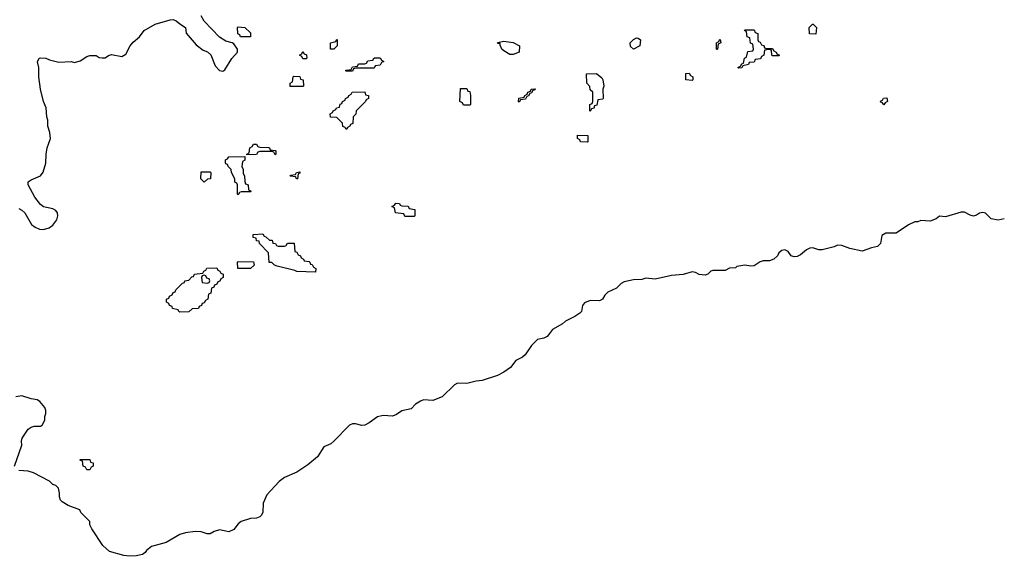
# Model space of a CAD drawing. Header units: inches. Extents: x 2774406 to 2911609, y 892737 to 1000506.
# Tile 33 of 79: x 2825536 to 2831910, y 938565 to 942040. Entities that reach past the tile are written whole.
import ezdxf

# ---------------------------------------------------------------- set-up
doc = ezdxf.new("R2010")
doc.units = ezdxf.units.IN
doc.header["$MEASUREMENT"] = 0
for name, color, linetype in [('C8923', 7, 'Continuous'), ('C8924', 7, 'Continuous'), ('C8934', 7, 'Continuous')]:
    doc.layers.add(name, color=color, linetype=linetype)

msp = doc.modelspace()

# ---------------------------------------------------------------- linework, layer by layer
at = {"layer": 'C8923', "color": 6}
for points in [[(2828959.1, 940000), (2828950, 939988.2), (2828930, 939978.4), (2828889, 939970), (2828849, 939930), (2828809, 939870), (2828790, 939854.8), (2828747.6, 939832.4), (2828712.7, 939787.3), (2828670, 939757.1), (2828630, 939737.1), (2828530, 939703.8), (2828490, 939700.5), (2828430, 939683.8), (2828370, 939685.5), (2828350, 939674.8), (2828270, 939598), (2828210, 939574.9), (2828150, 939578), (2828130, 939570.5), (2828099, 939550), (2828070, 939521), (2828010, 939507.7), (2827976.1, 939483.9), (2827950, 939473.4), (2827890, 939478), (2827851.5, 939468.5), (2827799.3, 939430), (2827770, 939414), (2827750, 939412.4), (2827710, 939423), (2827690, 939423), (2827670, 939414.8), (2827570, 939310.7), (2827550, 939294), (2827505.4, 939274.6), (2827463.7, 939210), (2827401.4, 939158.6), (2827329.7, 939110.3), (2827250, 939074.9), (2827216, 939050), (2827136.2, 938963.8), (2827111.8, 938910), (2827109.6, 938850), (2827099.5, 938830), (2827090, 938821.6), (2827070, 938813), (2827030, 938810.8), (2826970, 938790.8), (2826950, 938776), (2826921.6, 938738.4), (2826890, 938723.8), (2826830, 938737.3), (2826794.8, 938725.2), (2826770, 938710.8), (2826750, 938710.7), (2826710, 938724), (2826672.9, 938727.1), (2826610, 938718), (2826573.2, 938706.8), (2826484.8, 938655.2), (2826388.7, 938630), (2826357, 938603), (2826349, 938590), (2826330, 938577.3), (2826290, 938568.2), (2826250, 938565.5), (2826210.5, 938570.5), (2826116.9, 938596.9), (2826074.8, 938634.8), (2826002.8, 938742.8), (2825990.8, 938770), (2825990.6, 938790.6), (2825932, 938850), (2825925.4, 938865.4), (2825850, 938894), (2825810, 938918.8), (2825800.7, 938930), (2825793.4, 938950), (2825794, 938974), (2825786.8, 939006.8), (2825770, 939024.7), (2825750, 939031.3), (2825730, 939051), (2825625.5, 939105.5), (2825590, 939117.3), (2825530, 939120.7)], [(2825502.8, 939150), (2825550, 939286), (2825546.8, 939310), (2825551, 939330), (2825590, 939388.7), (2825610, 939402), (2825630, 939408.7), (2825670, 939408.7), (2825683.6, 939416.4), (2825698, 939450), (2825698, 939470), (2825704.7, 939490), (2825704.7, 939510), (2825698, 939530), (2825666.8, 939566.8), (2825650, 939578), (2825610, 939584.9), (2825550, 939604), (2825510, 939598.8)]]:
    msp.add_lwpolyline(points, dxfattribs=at)
msp.add_lwpolyline([(2825970, 939126), (2825962, 939142), (2825946, 939150), (2825942, 939182), (2825927.3, 939187.3), (2825927.3, 939192.7), (2825990, 939192), (2825994, 939174), (2826011.1, 939171.1), (2826012, 939150), (2825998, 939142), (2825990, 939126)], close=True, dxfattribs=at)
at = {"layer": 'C8924', "color": 6}
for points in [[(2825530, 940817), (2825550, 940806.6), (2825570, 940789.2), (2825613.3, 940713.3), (2825635.6, 940695.6), (2825664.2, 940684.2), (2825690, 940680.7), (2825726.9, 940693.1), (2825750.7, 940710), (2825775.6, 940744.4), (2825783, 940770), (2825780.5, 940790), (2825770, 940804), (2825750, 940816.4), (2825690, 940828.2), (2825670, 940843), (2825634.9, 940890), (2825590.6, 940970), (2825590.8, 940990), (2825610, 941003.7), (2825670, 941029.3), (2825687.5, 941052.5), (2825706, 941110), (2825707.3, 941170), (2825714.8, 941210), (2825734.8, 941270), (2825730.8, 941310), (2825718.8, 941350), (2825718, 941390), (2825711.1, 941411.1), (2825707.3, 941470), (2825691, 941510), (2825670.7, 941590), (2825660.7, 941670), (2825660.7, 941730), (2825652, 941768), (2825662, 941790), (2825670, 941794), (2825706, 941790), (2825730, 941779), (2825790, 941764), (2825870, 941768.7), (2825890, 941762), (2825926.8, 941773.2), (2825970, 941802), (2825990, 941808), (2826030, 941808), (2826050, 941795.3), (2826070, 941793.2), (2826090, 941794), (2826110, 941808.7), (2826130, 941814), (2826197.3, 941802.7), (2826222.5, 941817.5), (2826251, 941870), (2826270, 941894), (2826310.7, 941929.3), (2826342, 941970), (2826414, 942010), (2826510, 942039.3), (2826530, 942041.2), (2826550, 942032.7), (2826572.1, 942012.1), (2826608.7, 941990), (2826613.2, 941953.2), (2826678, 941878), (2826723.3, 941843.3), (2826751.4, 941831.4), (2826772.9, 941812.9), (2826801.5, 941741.5), (2826829, 941710), (2826850, 941706), (2826864.5, 941715.5), (2826910.3, 941789.7), (2826946, 941830), (2826946, 941850), (2826922.8, 941882.8), (2826911, 941891), (2826870, 941900.7), (2826830, 941927.3), (2826731, 942030), (2826710, 942064.7)], [(2830000, 940402), (2829990, 940392), (2829973.2, 940386.8), (2829934, 940390), (2829910, 940402.8), (2829890, 940407.3), (2829830, 940390.8), (2829756, 940384), (2829650, 940360.7), (2829590, 940366.8), (2829562.7, 940357.3), (2829510, 940356.3), (2829450, 940342), (2829430, 940331), (2829399.4, 940300.6), (2829343.3, 940276.7), (2829324, 940256), (2829309, 940230), (2829290, 940220.5), (2829230, 940222), (2829192.5, 940207.5), (2829179, 940190), (2829172.7, 940150), (2829161.2, 940138.8), (2829130, 940118), (2829070, 940088.2), (2829050, 940070.5), (2828985.7, 940034.3), (2828959.1, 940000)]]:
    msp.add_lwpolyline(points, dxfattribs=at)
for points in [[(2827030, 941928.7), (2826966, 941930), (2826962, 941942), (2826948.4, 941948.4), (2826946, 941990), (2826950, 941994), (2826994, 941990), (2827030, 941954)], [(2827570, 941849), (2827548, 941850), (2827548, 941890), (2827582, 941898), (2827586, 941910), (2827591.6, 941911.6), (2827591.3, 941870)], [(2828710, 941815.3), (2828670, 941838), (2828658, 941850), (2828646, 941874), (2828646, 941886), (2828634, 941886), (2828628.4, 941891.6), (2828670, 941902), (2828730, 941891.3), (2828772, 941870), (2828770, 941828.7), (2828730, 941815.3)], [(2829510, 941848.7), (2829490, 941866), (2829489, 941890), (2829510, 941911.3), (2829530, 941922), (2829539.6, 941919.6), (2829554, 941910), (2829551.3, 941870)], [(2827370, 941786), (2827362, 941802), (2827348, 941810), (2827362, 941818), (2827370, 941834), (2827378, 941818), (2827391.6, 941811.6), (2827394, 941790), (2827390, 941786)], [(2827650, 941706), (2827646, 941710), (2827650, 941714), (2827682, 941718), (2827690, 941734), (2827722, 941738), (2827730, 941754), (2827770, 941754), (2827782, 941758), (2827790, 941774), (2827822, 941778), (2827830, 941794), (2827870, 941794), (2827878, 941778), (2827894, 941770), (2827878, 941762), (2827870, 941746), (2827838, 941742), (2827830, 941726), (2827710, 941726), (2827698, 941722), (2827690, 941706)], [(2827287.3, 941607.3), (2827286, 941630), (2827302, 941638), (2827306, 941670), (2827310, 941674), (2827350, 941672), (2827354, 941654), (2827372, 941650), (2827374, 941610), (2827370, 941608)], [(2829230, 941446), (2829226, 941450), (2829226, 941490), (2829242, 941498), (2829246, 941510), (2829246, 941570), (2829230, 941586), (2829227.3, 941607.3), (2829208, 941630), (2829206, 941690), (2829270.9, 941690.9), (2829303.6, 941663.6), (2829311.3, 941650), (2829318, 941610), (2829312, 941590), (2829314, 941530), (2829310, 941526), (2829278, 941522), (2829272.7, 941487.3), (2829258, 941482), (2829252.7, 941467.3), (2829238, 941462)], [(2829890, 941646), (2829848, 941650), (2829848.9, 941691.1), (2829870, 941694), (2829878, 941678), (2829894, 941670), (2829894, 941650)], [(2827650, 941328), (2827642, 941342), (2827628.4, 941348.4), (2827626, 941370), (2827590, 941406), (2827548, 941408), (2827546, 941430), (2827562, 941438), (2827566, 941450), (2827582, 941458), (2827586, 941470), (2827606, 941474), (2827610, 941494), (2827622, 941498), (2827626, 941510), (2827642, 941518), (2827646, 941530), (2827662, 941538), (2827666, 941550), (2827682, 941558), (2827688.4, 941571.6), (2827770, 941572), (2827774, 941554), (2827794, 941550), (2827794, 941530), (2827778, 941522), (2827774, 941510), (2827714, 941450), (2827711.3, 941428.7), (2827694, 941410), (2827691.6, 941368.4), (2827678, 941362), (2827674, 941350), (2827658, 941342)], [(2828410, 941486), (2828402, 941502), (2828386, 941510), (2828390, 941594), (2828430, 941594), (2828438, 941578), (2828450, 941574), (2828454, 941550), (2828454, 941490), (2828450, 941486)], [(2828770, 941506), (2828766, 941510), (2828767.3, 941532.7), (2828802, 941538), (2828806, 941550), (2828822, 941558), (2828826, 941570), (2828842, 941578), (2828846, 941590), (2828872.7, 941592.7), (2828870, 941586), (2828858, 941582), (2828850, 941566), (2828838, 941562), (2828830, 941546), (2828818, 941542), (2828810, 941526), (2828778, 941522)], [(2829210, 941246), (2829166, 941250), (2829162, 941262), (2829146, 941270), (2829147.3, 941292.7), (2829214, 941290), (2829214, 941250)], [(2827190, 941166), (2827182, 941182), (2827170, 941186), (2827090, 941186), (2827078, 941182), (2827070, 941168), (2827006, 941166), (2827006, 941170), (2827022, 941178), (2827026, 941210), (2827042, 941218), (2827050, 941234), (2827070, 941234), (2827078, 941218), (2827090, 941214), (2827147.3, 941212.7), (2827154, 941210), (2827158, 941198), (2827190, 941194), (2827194, 941190), (2827194, 941170)], [(2826950, 940906), (2826946, 940910), (2826946, 940970), (2826942, 940982), (2826928.4, 940988.4), (2826928, 941010), (2826908, 941050), (2826906, 941070), (2826886, 941090), (2826882, 941102), (2826870, 941106), (2826867.3, 941112.7), (2826867.3, 941132.7), (2826882, 941138), (2826890, 941152), (2826994, 941154), (2826994, 941130), (2826978, 941122), (2826974, 941090), (2826982, 941070), (2826983.6, 941043.6), (2826992, 941030), (2826992.7, 940992.7), (2826998, 940978), (2827014, 940970), (2827018, 940938), (2827034, 940930), (2827030, 940926), (2826970, 940926), (2826958, 940922)], [(2826730, 940989), (2826708.7, 941010), (2826710, 941054), (2826770, 941054), (2826774, 941050), (2826772, 941010), (2826752, 941008)], [(2827330, 941008), (2827322, 941022), (2827290, 941026), (2827286, 941030), (2827290, 941034), (2827322, 941038), (2827328.4, 941051.6), (2827350, 941054), (2827350, 941046), (2827338, 941042), (2827334, 941010)], [(2828030, 940766), (2828022, 940782), (2827968.4, 940788.4), (2827962, 940822), (2827946, 940830), (2827962, 940838), (2827970, 940852), (2827994, 940850), (2827998, 940838), (2828010, 940834), (2828050, 940832), (2828058, 940818), (2828094, 940810), (2828094, 940770), (2828090, 940766)], [(2827210, 940574), (2827250, 940574), (2827262, 940578), (2827270, 940594), (2827312.7, 940592.7), (2827318, 940538), (2827330, 940534), (2827338, 940518), (2827354, 940510), (2827358, 940498), (2827374, 940490), (2827378, 940478), (2827410, 940474), (2827414, 940470), (2827418, 940458), (2827430, 940454), (2827438, 940438), (2827454, 940430), (2827450, 940406), (2827330, 940408.7), (2827316.4, 940416.4), (2827203.1, 940443.1), (2827186, 940450), (2827167.3, 940467.3), (2827150, 940468), (2827146, 940530), (2827088, 940590), (2827086, 940606), (2827070, 940608), (2827066, 940626), (2827048, 940630), (2827048, 940650), (2827110, 940654), (2827118, 940638), (2827130, 940634), (2827152.7, 940612.7), (2827170, 940612), (2827174, 940594), (2827191.6, 940591.6), (2827198, 940578)], [(2826572.7, 940147.3), (2826566, 940150), (2826562, 940162), (2826526, 940170), (2826522, 940182), (2826506, 940190), (2826502, 940202), (2826486, 940210), (2826486, 940230), (2826502, 940238), (2826506, 940250), (2826522, 940258), (2826530, 940274), (2826542, 940278), (2826546, 940290), (2826590, 940334), (2826602, 940338), (2826606, 940350), (2826630, 940354), (2826650, 940374), (2826662, 940378), (2826668.4, 940391.6), (2826722, 940398), (2826727.3, 940412.7), (2826742, 940418), (2826748.4, 940431.6), (2826812.7, 940432.7), (2826818, 940418), (2826832.7, 940412.7), (2826838, 940398), (2826852.7, 940392.7), (2826854, 940370), (2826838, 940362), (2826832.7, 940347.3), (2826818, 940342), (2826812.7, 940327.3), (2826798, 940322), (2826792.7, 940307.3), (2826778, 940302), (2826774, 940270), (2826758, 940262), (2826754, 940230), (2826738, 940222), (2826730, 940206), (2826718, 940202), (2826714, 940190), (2826698, 940182), (2826694, 940170), (2826652.7, 940167.3), (2826630, 940148)], [(2826948.4, 940428.4), (2826946, 940470), (2826950, 940474), (2827050, 940471.3), (2827054, 940450), (2827030, 940428.7)], [(2826730, 940386), (2826718, 940382), (2826714, 940370), (2826718, 940338), (2826750, 940334), (2826762, 940338), (2826766, 940350), (2826762, 940362), (2826747.3, 940367.3), (2826742, 940382)]]:
    msp.add_lwpolyline(points, close=True, dxfattribs=at)
at = {"layer": 'C8934', "color": 6}
for points in [[(2830370, 941854), (2830410, 941854), (2830418, 941838), (2830434, 941830), (2830438, 941818), (2830454, 941810), (2830450, 941806), (2830410, 941806), (2830406, 941810), (2830402, 941842), (2830390, 941846), (2830358, 941842), (2830354, 941810), (2830338, 941802), (2830332.7, 941787.3), (2830298, 941782), (2830290, 941766), (2830258, 941762), (2830254, 941750), (2830218, 941742), (2830210, 941728), (2830190, 941726), (2830186, 941730), (2830202, 941738), (2830210, 941754), (2830222, 941758), (2830228, 941790), (2830242, 941798), (2830250, 941834), (2830282, 941838), (2830286, 941850), (2830282, 941882), (2830267.3, 941887.3), (2830262, 941922), (2830246, 941930), (2830242, 941962), (2830228, 941970), (2830230, 941974), (2830290, 941974), (2830298, 941958), (2830314, 941950), (2830314, 941910), (2830318, 941898), (2830330, 941894), (2830338, 941878), (2830352.7, 941872.7), (2830358, 941858)], [(2830690, 941946), (2830648.4, 941948.4), (2830646, 941990), (2830668.4, 942011.6), (2830671.6, 942011.6), (2830694, 941990)], [(2830050, 941846), (2830046, 941850), (2830046, 941890), (2830062, 941898), (2830066, 941910), (2830071.6, 941911.6), (2830074, 941890), (2830058, 941882), (2830054, 941850)], [(2831130, 941488), (2831122, 941502), (2831110, 941506), (2831108, 941512), (2831122, 941518), (2831127.3, 941532.7), (2831150, 941534), (2831154, 941510), (2831138, 941502)]]:
    msp.add_lwpolyline(points, close=True, dxfattribs=at)
msp.add_lwpolyline([(2831910, 940750.6), (2831870, 940741.6), (2831826, 940750), (2831787.7, 940787.7), (2831770, 940791), (2831750, 940787.7), (2831730, 940773.4), (2831710, 940768.2), (2831690, 940773.4), (2831652.7, 940792.7), (2831630, 940793.4), (2831530, 940764), (2831490, 940766.8), (2831468.7, 940750), (2831430, 940734.9), (2831370, 940738.8), (2831350, 940731), (2831330, 940731), (2831290, 940710.8), (2831210, 940657.3), (2831142, 940658), (2831118, 940642), (2831109.1, 940590.9), (2831090, 940571.3), (2831050, 940562.8), (2830990, 940542), (2830910, 940559.1), (2830857.5, 940577.5), (2830830, 940580.5), (2830808, 940570), (2830730, 940550.6), (2830710, 940550.7), (2830670, 940562), (2830650, 940560.5), (2830629.6, 940550.4), (2830590, 940517.3), (2830570, 940507.3), (2830550, 940504), (2830530.8, 940510.8), (2830510, 940538), (2830490, 940550.8), (2830470, 940544.7), (2830449.4, 940530.6), (2830442, 940510), (2830418, 940490), (2830390, 940478.8), (2830350, 940478), (2830330, 940471.3), (2830290, 940447.3), (2830270, 940444), (2830229.2, 940450.8), (2830178, 940442), (2830170, 940434), (2830130, 940432), (2830103.1, 940416.9), (2830023.1, 940416.9), (2830010, 940412), (2830000, 940402)], dxfattribs=at)

doc.saveas('drawing.dxf')
